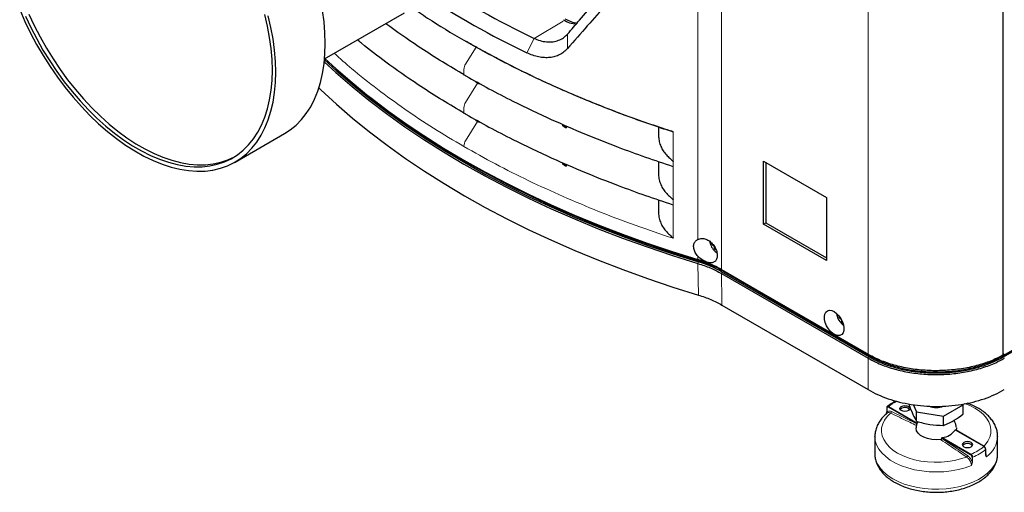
# Model space of a CAD drawing. Header units: millimetres. Extents: x 0 to 1118, y 0 to 864.
# Tile 101 of 117: x 816 to 898, y 577 to 617. Entities that reach past the tile are written whole.
import ezdxf

# ---------------------------------------------------------------- set-up
doc = ezdxf.new("R2010")
doc.units = ezdxf.units.MM

msp = doc.modelspace()

# ---------------------------------------------------------------- linework, layer by layer
at = {"color": 7, "linetype": 'Continuous', "lineweight": 18}
for p, q in [((872.5264, 644.4814), (872.5264, 598.3157)), ((874.4712, 643.656), (874.4712, 595.8067)), ((886.6692, 636.6143), (886.6692, 588.765)), ((858.9188, 614.9989), (861.3327, 616.441)), ((861.6907, 615.3554), (861.689, 614.1554)), ((858.9219, 614.9972), (858.311, 613.7982)), ((853.2165, 612.8723), (854.0868, 614.2796)), ((853.0761, 611.9861), (853.0761, 612.4272)), ((853.2165, 609.6878), (854.2075, 611.2903)), ((854.0802, 611.3637), (854.1014, 611.398)), ((853.0761, 608.8016), (853.0761, 609.2427)), ((853.2165, 606.5033), (854.2075, 608.1058)), ((854.0802, 608.1792), (854.1014, 608.2135)), ((870.4675, 604.8091), (870.4675, 607.254)), ((853.0761, 606.0253), (853.0761, 606.0582)), ((870.4675, 604.8091), (870.4675, 604.8091)), ((870.4675, 601.6246), (870.4675, 604.7739)), ((870.4675, 601.6246), (870.4675, 601.6246)), ((870.4675, 598.4401), (870.4675, 601.5894)), ((870.4675, 598.4401), (870.4675, 598.4401)), ((872.5264, 596.9082), (872.5264, 596.6321)), ((872.5728, 596.6016), (872.5264, 596.6321)), ((872.5728, 596.4383), (872.528, 596.31)), ((872.6423, 596.5803), (872.6416, 596.5141)), ((872.5616, 593.6916), (872.5284, 596.3099)), ((874.5419, 595.7659), (874.4712, 595.8067)), ((874.5419, 595.6026), (874.4736, 595.4843)), ((874.6473, 595.705), (874.6467, 595.6631)), ((886.6961, 588.7494), (886.6692, 588.765)), ((886.6692, 585.8451), (886.6692, 588.4439)), ((886.7399, 588.5608), (886.6716, 588.4426)), ((886.8454, 588.6664), (886.8447, 588.6213)), ((897.8053, 588.6395), (897.8056, 588.6213)), ((897.9104, 588.5608), (897.9787, 588.4426)), ((888.2221, 584.3246), (888.2221, 583.979)), ((890.7296, 583.0077), (888.3366, 584.3891)), ((888.3649, 584.4381), (890.7485, 583.0621)), ((888.5978, 584.0151), (890.7267, 582.9894)), ((895.1824, 580.4372), (892.7894, 581.8186)), ((892.7923, 581.7969), (894.9212, 580.3647)), ((892.827, 581.8622), (895.2107, 580.4861)), ((896.2855, 581.1066), (893.9018, 582.4827)), ((895.2969, 579.8949), (895.2969, 580.2404)), ((895.3489, 580.2382), (895.3489, 579.8926)), ((896.4321, 580.518), (896.4321, 580.8635))]:
    msp.add_line(p, q, dxfattribs=at)
at = {"color": 7, "linetype": 'Continuous', "lineweight": 25}
for p, q in [((897.8669, 636.5496), (897.8669, 588.7003)), ((897.9104, 588.5608), (979.9366, 635.9135)), ((841.5056, 613.299), (848.1302, 617.1232)), ((853.067, 614.8586), (853.1789, 614.7939)), ((852.949, 612.0596), (852.913, 612.0805)), ((852.913, 612.0805), (852.913, 612.0805)), ((853.2035, 611.9127), (853.2396, 611.8919)), ((854.0802, 611.3637), (854.1014, 611.3515)), ((854.1014, 611.3515), (854.1014, 611.4135)), ((854.2075, 611.2903), (854.1014, 611.3515)), ((854.3135, 611.229), (854.2075, 611.2903)), ((854.3135, 611.229), (854.3135, 611.2957)), ((854.3445, 611.2785), (854.3135, 611.229)), ((854.3347, 611.2167), (854.3135, 611.229)), ((852.949, 608.8751), (852.913, 608.896)), ((852.913, 608.896), (852.913, 608.896)), ((853.2035, 608.7282), (853.2396, 608.7074)), ((854.0802, 608.1792), (854.1014, 608.167)), ((854.1014, 608.167), (854.1014, 608.229)), ((854.2075, 608.1058), (854.1014, 608.167)), ((854.3135, 608.0445), (854.2075, 608.1058)), ((854.3135, 608.0445), (854.3135, 608.1112)), ((854.3445, 608.094), (854.3135, 608.0445)), ((854.3347, 608.0322), (854.3135, 608.0445)), ((834.0701, 604.7342), (838.1847, 607.1096)), ((861.2886, 607.7476), (861.3098, 607.7817)), ((861.3098, 607.7492), (861.2886, 607.7151)), ((861.2886, 607.7476), (861.3098, 607.7327)), ((861.3098, 607.7327), (861.3098, 607.8507)), ((861.5219, 607.5831), (861.3098, 607.7327)), ((861.5219, 607.5831), (861.5219, 607.759)), ((861.5431, 607.5681), (861.5219, 607.5831)), ((861.6103, 607.7208), (861.5231, 607.5823)), ((861.6322, 607.7114), (861.5431, 607.5681)), ((869.2428, 607.6307), (869.2428, 607.1221)), ((853.0669, 604.8921), (853.1376, 604.8513)), ((861.2886, 604.5631), (861.3098, 604.5972)), ((861.3098, 604.5482), (861.3098, 604.6662)), ((869.2428, 604.7797), (869.2428, 603.9362)), ((870.4675, 604.8091), (870.4675, 604.7739)), ((870.4675, 604.7739), (870.4675, 604.8067)), ((877.9718, 604.8092), (883.2043, 601.7885)), ((877.9718, 599.5833), (877.9718, 604.8092)), ((878.1556, 604.703), (878.1556, 599.6894)), ((861.3098, 604.5647), (861.2886, 604.5306)), ((861.2886, 604.5631), (861.3098, 604.5482)), ((861.5219, 604.3986), (861.3098, 604.5482)), ((861.5219, 604.3986), (861.5219, 604.5745)), ((861.5431, 604.3836), (861.5219, 604.3986)), ((861.6103, 604.5363), (861.5231, 604.3978)), ((861.6322, 604.5269), (861.5431, 604.3836)), ((869.2428, 601.5952), (869.2428, 600.7516)), ((870.4675, 601.6246), (870.4675, 601.5894)), ((870.4675, 601.5894), (870.4675, 601.6222)), ((883.2043, 601.7885), (883.2043, 596.5626)), ((877.9718, 599.5833), (878.1556, 599.6894)), ((878.1556, 599.6894), (883.2043, 596.7749)), ((883.2043, 596.5626), (877.9718, 599.5833)), ((870.4675, 598.4401), (870.4675, 598.4049)), ((870.4675, 598.4049), (870.4675, 598.4377)), ((873.6664, 597.9218), (873.7301, 597.9341)), ((873.9032, 597.5117), (873.9669, 597.5851)), ((872.528, 596.31), (872.5284, 596.3099)), ((874.4712, 595.8067), (886.6692, 588.765)), ((886.7399, 588.7241), (874.5419, 595.7659)), ((874.5419, 595.6026), (886.7399, 588.5608)), ((874.6467, 595.6631), (886.8447, 588.6213)), ((874.4732, 595.4845), (874.4736, 595.4843)), ((874.4736, 595.4843), (886.6692, 588.4439)), ((874.5071, 592.8661), (886.6692, 585.8451)), ((884.2262, 591.8735), (884.3021, 591.8881)), ((884.463, 591.4634), (884.5143, 591.5226)), ((897.8056, 588.6213), (900.1589, 589.9798)), ((886.6961, 588.7494), (886.9935, 588.5842)), ((886.7399, 588.7241), (886.6961, 588.7494)), ((897.7962, 588.6595), (897.5981, 588.5664)), ((897.7962, 588.6595), (897.8669, 588.7003)), ((897.8669, 588.7398), (897.9467, 588.7859)), ((897.876, 588.7514), (897.8669, 588.7565)), ((897.876, 588.8267), (897.982, 588.7654)), ((897.876, 588.7514), (897.876, 588.8267)), ((897.876, 588.7514), (897.9411, 588.7891)), ((888.2104, 584.3409), (888.2104, 583.9954)), ((890.0945, 584.503), (890.0945, 584.6459)), ((890.4087, 584.5953), (890.6922, 583.9845)), ((892.9229, 583.6395), (894.5559, 584.5822)), ((894.5559, 583.8129), (894.5559, 584.5822)), ((888.2221, 583.979), (888.195, 583.845)), ((888.1996, 583.8489), (888.2182, 584.0091)), ((890.6922, 583.9845), (892.9229, 583.6395)), ((890.6922, 583.2152), (890.6922, 583.9845)), ((892.9229, 582.8702), (892.9229, 583.6395)), ((887.2252, 581.947), (887.2252, 580.5179)), ((887.2255, 581.9133), (887.2252, 581.947)), ((896.3055, 581.1086), (893.9131, 582.4896)), ((897.4248, 581.9808), (897.4252, 581.947)), ((897.4252, 580.5179), (897.4252, 581.947)), ((896.4399, 580.5317), (896.4399, 580.8772))]:
    msp.add_line(p, q, dxfattribs=at)
at = {"color": 7, "linetype": 'Continuous', "lineweight": 25, "flags": 128}
for points in [[(816.1688, 617.3861), (816.5962, 616.4106), (817.0643, 615.4458), (817.5712, 614.4959), (818.1145, 613.5651), (818.692, 612.6573), (819.3011, 611.7767), (819.9392, 610.927), (820.6034, 610.1119), (821.2909, 609.335), (821.9986, 608.5998), (822.7235, 607.9093), (823.4623, 607.2668), (824.2119, 606.6748), (824.969, 606.1361), (825.7302, 605.6531), (826.4923, 605.2277), (827.2518, 604.8619), (828.0056, 604.5572), (828.7502, 604.3151), (829.4824, 604.1365), (830.1991, 604.0223), (830.8971, 603.9729), (831.5733, 603.9886), (832.2248, 604.0692), (832.8487, 604.2145), (833.4424, 604.4238), (834.0031, 604.6962), (834.5285, 605.0305), (835.0163, 605.4252), (835.4643, 605.8786), (835.8705, 606.3887), (836.2333, 606.9534), (836.5509, 607.57), (836.8221, 608.236), (837.0456, 608.9484), (837.2205, 609.7041), (837.3459, 610.4998), (837.4214, 611.332), (837.4466, 612.1971)], [(816.9344, 617.0174), (817.3801, 616.0616), (817.8652, 615.119), (818.3876, 614.1937), (818.9448, 613.29), (819.5345, 612.4119), (820.154, 611.5632), (820.8004, 610.7479), (821.471, 609.9694), (822.1628, 609.2313), (822.8726, 608.537), (823.5973, 607.8894), (824.3336, 607.2915), (825.0782, 606.746), (825.8279, 606.2552), (826.5793, 605.8215), (827.329, 605.4467), (828.0737, 605.1324), (828.81, 604.8802), (829.5346, 604.6911), (830.2444, 604.5659), (830.9362, 604.5053), (831.6068, 604.5095), (832.2533, 604.5785), (832.8727, 604.7119), (833.4624, 604.9092), (834.0103, 605.1645)], [(837.1638, 612.3604), (837.1387, 613.2421), (837.0634, 614.1488), (836.9385, 615.0765), (836.7643, 616.021), (836.5417, 616.9783)], [(837.4466, 612.1971), (837.4214, 613.0913), (837.3459, 614.0107), (837.2205, 614.9512), (837.0456, 615.9088), (836.8221, 616.8793)], [(841.5612, 614.5724), (841.536, 615.4666), (841.4605, 616.386), (841.3351, 617.3265)], [(816.6516, 616.8541), (817.0973, 615.8983), (817.5824, 614.9557), (818.1047, 614.0305), (818.662, 613.1268), (819.2516, 612.2486), (819.8711, 611.4), (820.5176, 610.5846), (821.1882, 609.8061), (821.8799, 609.0681), (822.5897, 608.3737), (823.3144, 607.7261), (824.0507, 607.1282), (824.7954, 606.5827), (825.5451, 606.092), (826.2965, 605.6582), (827.0461, 605.2834), (827.7908, 604.9691), (828.5271, 604.7169), (829.2518, 604.5278), (829.9616, 604.4026), (830.6533, 604.342), (831.3239, 604.3462), (831.9704, 604.4152), (832.5899, 604.5486), (833.1796, 604.7459), (833.7368, 605.0062), (834.2592, 605.3284), (834.7443, 605.7109), (835.19, 606.1522), (835.5943, 606.6501), (835.9554, 607.2025), (836.2716, 607.807), (836.5417, 608.4608), (836.7643, 609.161), (836.9385, 609.9044), (837.0634, 610.6878), (837.1387, 611.5077), (837.1638, 612.3604)], [(838.1847, 607.1096), (838.6431, 607.4058), (839.1309, 607.8005), (839.5789, 608.2539), (839.9851, 608.764), (840.3479, 609.3287), (840.6656, 609.9453), (840.9367, 610.6113), (841.1602, 611.3237), (841.3351, 612.0794), (841.4605, 612.8751), (841.536, 613.7073), (841.5612, 614.5724)], [(841.4807, 613.0481), (842.4407, 612.1683), (843.7858, 611.0047), (845.1913, 609.8653), (846.656, 608.7509), (848.1785, 607.6626), (849.7574, 606.6015), (851.3912, 605.5684), (853.0785, 604.5644), (854.8177, 603.5904), (856.6072, 602.6472), (858.4453, 601.7357), (860.3304, 600.8568), (862.2608, 600.0113), (864.2347, 599.1999), (866.2502, 598.4233), (868.3055, 597.6824), (870.3988, 596.9777), (872.528, 596.31)], [(841.4981, 613.2172), (842.5218, 612.2774), (843.8653, 611.1152), (845.2692, 609.9771), (846.7321, 608.8641), (848.2527, 607.7771), (849.8297, 606.7173), (851.4616, 605.6855), (853.1468, 604.6827), (854.8839, 603.7098), (856.6712, 602.7678), (858.5071, 601.8574), (860.39, 600.9796), (862.318, 600.135), (864.2895, 599.3246), (866.3026, 598.549), (868.3554, 597.809), (870.4461, 597.1052), (872.5728, 596.4383)], [(841.5358, 613.3164), (842.4378, 612.491), (843.783, 611.3274), (845.1886, 610.1879), (846.6533, 609.0735), (848.1759, 607.9852), (849.7548, 606.924), (851.3887, 605.8909), (853.0761, 604.8868), (854.8153, 603.9127), (856.6049, 602.9695), (858.4431, 602.058), (860.3283, 601.1791), (862.2588, 600.3335), (864.2327, 599.522), (866.2483, 598.7455), (868.3037, 598.0045), (870.3971, 597.2998), (872.5264, 596.6321)], [(841.0326, 610.8929), (841.2022, 610.7299), (842.485, 609.5437), (843.8295, 608.3806), (845.2344, 607.2415), (846.6985, 606.1274), (848.2204, 605.0396), (849.7986, 603.9788), (851.4318, 602.9461), (853.1185, 601.9424), (854.857, 600.9688), (856.6459, 600.0259), (858.4834, 599.1148), (860.3679, 598.2363), (862.2977, 597.3911), (864.2709, 596.58), (866.2857, 595.8039), (868.3404, 595.0633), (870.433, 594.359), (872.5616, 593.6916)], [(844.9135, 610.4049), (845.3886, 610.0278), (846.8488, 608.9169), (848.3666, 607.8319), (849.9407, 606.774), (851.5695, 605.7441), (853.2516, 604.7432), (854.9855, 603.7721), (856.7695, 602.8318), (858.602, 601.9232), (860.4814, 601.0469), (862.4058, 600.204), (864.3736, 599.3951), (866.383, 598.6209), (868.432, 597.8822), (870.5189, 597.1798), (872.6416, 596.5141)], [(883.8453, 592.314), (884.0475, 592.1678), (884.237, 591.9717), (884.4019, 591.7382), (884.5319, 591.4818), (884.6186, 591.2187), (884.6568, 590.9655), (884.644, 590.7379), (884.5811, 590.5504), (884.4718, 590.4148), (884.3232, 590.3394), (884.1446, 590.3291), (883.9472, 590.3846), (883.7434, 590.5022), (883.5459, 590.6747), (883.3673, 590.8913), (883.2187, 591.1382), (883.1095, 591.4), (883.0465, 591.6602), (883.0337, 591.9025), (883.0719, 592.1116), (883.1587, 592.2745), (883.2886, 592.3809), (883.4535, 592.424), (883.643, 592.4013), (883.8453, 592.314)], [(890.0337, 584.447), (890.1271, 584.3663), (890.1599, 584.2711), (890.1271, 584.1759), (890.0337, 584.0952), (889.8939, 584.0413), (889.729, 584.0224), (889.5641, 584.0413), (889.4244, 584.0952), (889.331, 584.1759), (889.2982, 584.2711), (889.331, 584.3663), (889.4244, 584.447), (889.5641, 584.5009), (889.729, 584.5198), (889.8939, 584.5009), (890.0337, 584.447)], [(890.0337, 584.2837), (890.1271, 584.203), (890.136, 584.1894)], [(892.6926, 581.6976), (892.321, 581.6741), (891.9497, 581.6987), (891.5971, 581.7702), (891.2807, 581.8852), (891.0164, 582.0377), (890.8173, 582.2204), (890.6934, 582.4239), (890.6507, 582.6383), (890.6519, 582.6762)], [(893.9982, 582.6804), (893.9996, 582.6431), (893.9692, 582.4573)], [(895.226, 581.4495), (895.0862, 581.5034), (894.9213, 581.5224), (894.7564, 581.5034), (894.6167, 581.4495), (894.5233, 581.3688), (894.4905, 581.2736), (894.5233, 581.1785), (894.6167, 581.0978), (894.7564, 581.0439), (894.9213, 581.0249), (895.0862, 581.0439), (895.226, 581.0978), (895.3194, 581.1785), (895.3522, 581.2736), (895.3194, 581.3688), (895.226, 581.4495)], [(895.3283, 581.192), (895.3194, 581.2055), (895.226, 581.2862)]]:
    msp.add_lwpolyline(points, dxfattribs=at)
at = {"color": 7, "linetype": 'Continuous', "lineweight": 18, "flags": 128}
for points in [[(873.497, 598.1561), (873.5457, 597.9464), (873.5685, 597.8812)], [(874.4732, 595.4845), (874.5026, 593.2157), (874.5071, 592.8661)], [(896.2735, 581.1271), (896.4002, 581.2636), (896.621, 581.5654), (896.775, 581.8807), (896.8599, 582.2047), (896.8744, 582.5322), (896.8181, 582.8582), (896.692, 583.1776), (896.498, 583.4855), (896.2392, 583.777), (895.9196, 584.0477), (895.5441, 584.2934), (895.1186, 584.5101), (894.6792, 584.6845)], [(888.5343, 583.8902), (888.2502, 583.6066), (888.0294, 583.3048), (887.8753, 582.9895), (887.7904, 582.6655), (887.776, 582.338), (887.8322, 582.012), (887.9583, 581.6926), (888.1523, 581.3847), (888.4111, 581.0932), (888.7307, 580.8225), (889.1062, 580.5768), (889.5317, 580.3601), (890.0006, 580.1756), (890.5057, 580.0262), (891.039, 579.9142), (891.5923, 579.8414), (892.157, 579.8089), (892.7243, 579.8172), (893.2855, 579.8663), (893.8316, 579.9552), (894.3544, 580.0827), (894.8457, 580.2467)], [(895.2528, 579.5363), (894.7253, 579.3493), (894.1623, 579.2005), (893.5723, 579.0923), (892.964, 579.0261), (892.3462, 579.0029), (891.7281, 579.0231), (891.1188, 579.0864), (890.5273, 579.1919), (889.9622, 579.3379), (889.432, 579.5225), (888.9444, 579.7427), (888.5067, 579.9954), (888.1252, 580.2769), (887.8056, 580.583), (887.5526, 580.9091), (887.3699, 581.2506), (887.2602, 581.6024), (887.2255, 581.9133)], [(887.2252, 580.5179), (887.2392, 580.3), (887.3195, 579.9543), (887.4701, 579.6164), (887.6889, 579.2913), (887.9728, 578.9833), (888.3177, 578.6969), (888.7189, 578.4361)], [(888.7189, 578.4361), (889.1708, 578.2045), (889.6669, 578.0053), (890.2003, 577.8415), (890.7636, 577.7152), (891.3487, 577.6282), (891.9476, 577.5818), (892.5518, 577.5767), (893.1528, 577.6128), (893.7422, 577.6897), (894.3117, 577.8063), (894.8533, 577.961), (895.3594, 578.1515), (895.823, 578.3753), (896.2374, 578.6292), (896.5969, 578.9095), (896.8964, 579.2125), (897.1318, 579.5338), (897.2997, 579.8689), (897.3978, 580.2131), (897.4252, 580.5179)]]:
    msp.add_lwpolyline(points, dxfattribs=at)
at = {"color": 7, "linetype": 'Continuous', "lineweight": 25}
for centre, radius, start, end in [((891.3433, 682.6721), 76.3855, 236.950748, 244.377335), ((862.6611, 618.6979), 2.5257, 238.265884, 264.917719), ((862.818, 618.8153), 2.5643, 238.392119, 263.145294), ((898.2822, 684.1874), 91.2811, 240.358818, 253.641247), ((871.2882, 604.8058), 0.8207, 179.767861, 179.933284), ((871.2882, 601.6213), 0.8207, 179.767861, 179.933284), ((871.2882, 598.4367), 0.8207, 179.767861, 179.933284), ((874.8947, 598.3581), 1.4094, 199.778203, 237.229414), ((874.7439, 598.0049), 1.0807, 180.481878, 184.409732), ((874.4525, 598.6858), 1.0962, 224.181412, 234.277822), ((874.1433, 597.9237), 0.3546, 201.142276, 218.857724), ((874.958, 597.8106), 1.0964, 185.724839, 195.820552), ((874.5275, 598.4249), 1.1061, 235.642419, 244.362958), ((869.9063, 587.7545), 9.2561, 60.450639, 73.556443), ((869.9199, 587.613), 9.3718, 60.450639, 73.556443), ((869.9199, 587.4497), 9.3718, 60.450626, 73.556453), ((869.9402, 587.361), 9.5434, 60.450626, 73.556453), ((885.4821, 592.3253), 1.4406, 199.990211, 233.792808), ((885.3151, 591.9571), 1.092, 178.378227, 184.391283), ((885.0123, 592.6374), 1.0962, 224.181412, 234.277822), ((884.703, 591.8754), 0.3546, 201.142276, 218.857724), ((885.5178, 591.7623), 1.0964, 185.724839, 195.820552), ((885.0799, 592.3648), 1.0923, 235.611807, 241.743699), ((889.733, 583.8199), 0.5527, 57.042752, 138.041721), ((892.325, 585.933), 1.5855, 247.804152, 292.393485), ((888.2298, 583.997), 0.0195, 184.680855, 246.639286), ((892.6716, 583.3725), 1.5183, 275.874136, 324.120488), ((894.9253, 580.8225), 0.5527, 57.042752, 138.041721), ((896.4223, 580.8782), 0.0176, 303.817369, 356.912555)]:
    msp.add_arc(centre, radius, start, end, dxfattribs=at)
at = {"color": 7, "linetype": 'Continuous', "lineweight": 18}
for centre, radius, start, end in [((853.9548, 612.3948), 0.8793, 147.106623, 177.886467), ((853.9548, 609.2103), 0.8793, 147.106623, 177.886467), ((853.9548, 606.0257), 0.8793, 147.106623, 177.886467), ((885.2785, 592.2775), 1.2332, 185.222076, 201.133214), ((888.2299, 584.3426), 0.0196, 185.815782, 246.529521), ((888.398, 584.3863), 0.0615, 122.605478, 177.394522), ((891.0135, 581.0524), 4.2986, 117.035141, 128.036331), ((888.4541, 584.0095), 0.1438, 303.915008, 2.239475), ((895.2242, 582.0527), 2.2035, 305.415857, 357.251076), ((893.4663, 584.749), 4.606, 292.254831, 307.739792), ((896.2971, 581.0909), 0.0196, 63.576473, 126.425315), ((894.7558, 580.3874), 0.1669, 302.555143, 352.183681), ((895.2438, 580.4344), 0.0615, 122.605478, 177.394522), ((895.3253, 580.296), 0.0625, 242.890582, 292.116282), ((893.5137, 584.668), 4.7949, 292.502502, 307.492121), ((896.4223, 580.5326), 0.0176, 303.817369, 356.912555), ((895.3253, 579.9505), 0.0625, 242.890582, 292.116282)]:
    msp.add_arc(centre, radius, start, end, dxfattribs=at)
at = {"color": 7, "linetype": 'Continuous', "lineweight": 25}
for centre, major_axis, ratio, start_param, end_param in [((908.6856, 650.5464), (77.6881, 1.2059), 0.5872733, 3.858021, 4.0080561), ((892.3252, 598.0202), (5.7062, 9.5468), 0.5873233, 3.1505103, 3.1509391), ((892.3252, 598.0202), (-5.7062, 9.5468), 0.5873233, 3.1322462, 3.1326751)]:
    msp.add_ellipse(centre, major_axis=major_axis, ratio=ratio, start_param=start_param, end_param=end_param, dxfattribs=at)
for points, knots in [([(861.6907, 615.3554), (862.0194, 615.7388), (862.7913, 616.6391), (864.0297, 618.0696), (865.2829, 619.5064), (866.0922, 620.4256), (866.4345, 620.8145)], [0, 0, 0, 0, 0.213438, 0.5012354, 0.7890193, 1, 1, 1, 1]), ([(866.4923, 619.57), (865.9719, 618.9905), (864.9048, 617.8025), (863.3021, 615.9967), (862.235, 614.7787), (861.689, 614.1554)], [0, 0, 0, 0, 0.3173546, 0.6506875, 1, 1, 1, 1]), ([(848.7382, 617.5939), (849.177, 617.2903), (850.5513, 616.3395), (853.0541, 614.84), (856.2268, 613.0983), (859.569, 611.4649), (863.0607, 609.9413), (866.6841, 608.5226), (869.2064, 607.6769), (870.4675, 607.254)], [0, 0, 0, 0, 0.0725243, 0.2271035, 0.3816828, 0.536262, 0.6908413, 0.8454207, 1, 1, 1, 1]), ([(852.913, 612.0805), (852.2923, 612.4482), (851.0499, 613.1843), (848.9201, 614.5496), (847.4811, 615.5794), (846.6012, 616.2091)], [0, 0, 0, 0, 0.2795103, 0.5594901, 1, 1, 1, 1]), ([(858.9203, 614.998), (858.9918, 614.9669), (859.2439, 614.8576), (859.6767, 614.7358), (860.1281, 614.6914), (860.5583, 614.7208), (860.9599, 614.8238), (861.3719, 615.0353), (861.5862, 615.2505), (861.6907, 615.3554)], [0, 0, 0, 0, 0.06684797, 0.23536329, 0.40388335, 0.50125707, 0.67023664, 0.83921038, 1, 1, 1, 1]), ([(846.6012, 613.0246), (845.908, 613.5397), (845.0928, 614.1456), (844.3463, 614.7795), (844.2346, 614.8743)], [0, 0, 0, 0, 0.8503619, 1, 1, 1, 1]), ([(869.6996, 607.473), (869.031, 607.7008), (867.0479, 608.3763), (864.8088, 609.2318), (862.9438, 609.9962), (861.7138, 610.516), (860.5034, 611.0507), (859.3136, 611.6), (858.4317, 612.0192), (857.2701, 612.5878), (856.1296, 613.1702), (855.0128, 613.767), (854.1541, 614.2359), (853.5887, 614.5635), (853.2916, 614.7356)], [0, 0, 0, 0, 0.1121709, 0.3327153, 0.3878293, 0.4429434, 0.5531803, 0.6082943, 0.6634084, 0.7185224, 0.8287594, 0.8838735, 0.9389876, 1, 1, 1, 1]), ([(861.689, 614.1554), (861.5924, 614.056), (861.3982, 613.8562), (861.0433, 613.6385), (860.6511, 613.4829), (860.2232, 613.3999), (859.7679, 613.3881), (859.2913, 613.4512), (858.8027, 613.5799), (858.4745, 613.7256), (858.311, 613.7982)], [0, 0, 0, 0, 0.1239294, 0.2489994, 0.3739188, 0.4987267, 0.6236537, 0.7491587, 0.8749973, 1, 1, 1, 1]), ([(852.913, 608.896), (852.2923, 609.2637), (851.0499, 609.9998), (848.9201, 611.3651), (847.4811, 612.3949), (846.6012, 613.0246)], [0, 0, 0, 0, 0.2795103, 0.5594901, 1, 1, 1, 1]), ([(853.0761, 611.9861), (853.0523, 611.9998), (853.0099, 612.0243), (852.9676, 612.0488), (852.949, 612.0596)], [0, 0, 0, 0, 0.5599811, 1, 1, 1, 1]), ([(853.0761, 611.9861), (853.0999, 611.9724), (853.1423, 611.9479), (853.1848, 611.9234), (853.2035, 611.9127)], [0, 0, 0, 0, 0.5599811, 1, 1, 1, 1]), ([(853.2396, 611.8919), (853.8767, 611.5336), (855.152, 610.8162), (857.518, 609.5862), (859.3034, 608.7545), (860.395, 608.2461)], [0, 0, 0, 0, 0.2795103, 0.5594901, 1, 1, 1, 1]), ([(853.0761, 608.8016), (853.0523, 608.8153), (853.0099, 608.8398), (852.9676, 608.8643), (852.949, 608.8751)], [0, 0, 0, 0, 0.5599811, 1, 1, 1, 1]), ([(853.0761, 608.8016), (853.0999, 608.7878), (853.1423, 608.7634), (853.1848, 608.7389), (853.2035, 608.7282)], [0, 0, 0, 0, 0.5599811, 1, 1, 1, 1]), ([(853.2396, 608.7074), (853.8767, 608.349), (855.152, 607.6317), (857.518, 606.4016), (859.3034, 605.57), (860.395, 605.0616)], [0, 0, 0, 0, 0.2795103, 0.5594901, 1, 1, 1, 1]), ([(860.395, 608.2461), (861.2941, 607.8501), (863.0918, 607.0584), (865.6954, 606.0357), (868.1469, 605.1378), (869.6828, 604.6267), (870.4501, 604.3713)], [0, 0, 0, 0, 0.28037626, 0.5605876, 0.78048246, 1, 1, 1, 1]), ([(869.2602, 607.1222), (869.2567, 606.9959), (869.2491, 606.7237), (869.3337, 606.3229), (869.4728, 605.9222), (869.6932, 605.5709), (869.9635, 605.2621), (870.2087, 605.0236), (870.3717, 604.8826), (870.4394, 604.83), (870.4602, 604.8125), (870.4661, 604.8097), (870.4675, 604.8091)], [0, 0, 0, 0, 0.1362952, 0.2939117, 0.451351, 0.6094053, 0.7675983, 0.9080365, 0.9721402, 0.9928952, 0.9983602, 1, 1, 1, 1]), ([(870.4675, 607.2538), (870.3049, 607.3046), (870.0804, 607.3749), (869.852, 607.4362), (869.7551, 607.4602), (869.7069, 607.4713), (869.6996, 607.473)], [0, 0, 0, 0, 0.5442946, 0.7518361, 0.9620628, 1, 1, 1, 1]), ([(860.395, 605.0616), (861.2941, 604.6656), (863.0918, 603.8739), (865.6954, 602.8512), (868.1469, 601.9532), (869.6828, 601.4421), (870.4501, 601.1868)], [0, 0, 0, 0, 0.2803763, 0.5605876, 0.7804825, 1, 1, 1, 1]), ([(869.2577, 603.9358), (869.2532, 603.8601), (869.2396, 603.632), (869.304, 603.2635), (869.4277, 602.8364), (869.6409, 602.4586), (869.9155, 602.1273), (870.1762, 601.8686), (870.3557, 601.711), (870.4339, 601.6501), (870.4586, 601.629), (870.4658, 601.6254), (870.4675, 601.6246)], [0, 0, 0, 0, 0.081694, 0.2461528, 0.4104248, 0.5756886, 0.7411915, 0.8934994, 0.9665953, 0.9913833, 0.9979497, 1, 1, 1, 1]), ([(869.2577, 600.7513), (869.2532, 600.6756), (869.2396, 600.4475), (869.304, 600.0789), (869.4277, 599.6519), (869.6409, 599.2741), (869.9155, 598.9428), (870.1762, 598.6841), (870.3557, 598.5265), (870.4339, 598.4656), (870.4586, 598.4444), (870.4658, 598.4409), (870.4675, 598.4401)], [0, 0, 0, 0, 0.081694, 0.2461528, 0.4104248, 0.5756886, 0.7411915, 0.8934994, 0.9665953, 0.9913833, 0.9979497, 1, 1, 1, 1]), ([(872.5264, 596.9082), (872.4454, 597.009), (872.283, 597.2113), (872.1646, 597.5523), (872.1598, 597.868), (872.2686, 598.1281), (872.4161, 598.2605), (872.5129, 598.3089), (872.5264, 598.3157)], [0, 0, 0, 0, 0.1983677, 0.397785, 0.5894519, 0.7780778, 0.9689604, 1, 1, 1, 1]), ([(872.5264, 598.3157), (872.6262, 598.3483), (872.8257, 598.4136), (873.1769, 598.3512), (873.5108, 598.1728), (873.7944, 597.894), (874.0006, 597.5577), (874.1173, 597.2043), (874.1376, 596.8742), (874.0602, 596.6048), (873.8903, 596.4248), (873.6417, 596.3504), (873.3364, 596.3845), (873.0036, 596.521), (872.7237, 596.71), (872.5781, 596.8563), (872.5264, 596.9082)], [0, 0, 0, 0, 0.07679583, 0.15359943, 0.22979776, 0.30384536, 0.37643272, 0.44868594, 0.52106265, 0.59352783, 0.66596105, 0.73825529, 0.81057164, 0.88372544, 0.95877322, 1, 1, 1, 1]), ([(873.5017, 598.1556), (873.504, 598.129), (873.5115, 598.0407), (873.5463, 597.9473), (873.5706, 597.8821)], [0, 0, 0, 0, 0.3017814, 1, 1, 1, 1]), ([(872.5284, 596.3099), (872.8757, 596.1951), (873.5784, 595.9628), (874.1727, 595.6452), (874.4732, 595.4845)], [0, 0, 0, 0, 0.4942435, 1, 1, 1, 1]), ([(884.0575, 592.1418), (884.0604, 592.1037), (884.0681, 592.0041), (884.1066, 591.8989), (884.1304, 591.8338)], [0, 0, 0, 0, 0.3817851, 1, 1, 1, 1]), ([(897.8669, 588.7003), (897.6599, 588.5927), (897.1239, 588.3141), (896.138, 587.948), (894.9111, 587.6376), (893.6028, 587.4513), (892.2531, 587.3897), (890.9056, 587.4655), (889.5968, 587.6655), (888.3695, 587.9938), (887.3919, 588.373), (886.8669, 588.6577), (886.6692, 588.765)], [0, 0, 0, 0, 0.0674541, 0.1746705, 0.2818671, 0.3906023, 0.4993376, 0.6080789, 0.7168203, 0.8255625, 0.9343049, 1, 1, 1, 1]), ([(886.6716, 588.4426), (886.8791, 588.3301), (887.4147, 588.0398), (888.4071, 587.6611), (889.6379, 587.3363), (890.9491, 587.1389), (892.2913, 587.0714), (893.628, 587.1308), (894.9291, 587.3202), (896.1598, 587.6345), (897.1867, 588.0161), (897.7472, 588.3179), (897.9787, 588.4426)], [0, 0, 0, 0, 0.0679964, 0.1754554, 0.2829136, 0.3903728, 0.4978317, 0.6037301, 0.7096279, 0.8170073, 0.9243873, 1, 1, 1, 1]), ([(886.7399, 588.5608), (887.0025, 588.421), (887.5401, 588.1347), (888.4845, 587.7839), (889.5382, 587.4998), (890.6864, 587.3079), (891.8893, 587.2137), (893.1794, 587.2311), (894.5066, 587.378), (895.8013, 587.6666), (896.9546, 588.0593), (897.5973, 588.3965), (897.9104, 588.5608)], [0, 0, 0, 0, 0.0863691, 0.1767513, 0.2705399, 0.3670086, 0.4649392, 0.5632713, 0.6781512, 0.7901821, 0.8977925, 1, 1, 1, 1]), ([(886.8447, 588.6213), (887.1024, 588.4841), (887.6299, 588.2033), (888.5565, 587.859), (889.5905, 587.5802), (890.7172, 587.392), (891.8975, 587.2994), (893.1634, 587.3166), (894.4656, 587.4607), (895.7361, 587.7439), (896.8677, 588.1292), (897.4984, 588.4602), (897.8056, 588.6213)], [0, 0, 0, 0, 0.08636467, 0.1767506, 0.27052403, 0.36701804, 0.46494383, 0.56325236, 0.6781665, 0.79017295, 0.89779496, 1, 1, 1, 1]), ([(886.6692, 585.8451), (886.9253, 585.7038), (887.4376, 585.4213), (888.3156, 585.0778), (889.2552, 584.8008), (890.2492, 584.6004), (891.2782, 584.4785), (892.3252, 584.4377), (893.3722, 584.4785), (894.4012, 584.6004), (895.3951, 584.8008), (896.3347, 585.0778), (897.2127, 585.4213), (897.725, 585.7038), (897.9812, 585.8451)], [0, 0, 0, 0, 0.0833339, 0.1666677, 0.2500013, 0.3333348, 0.4166682, 0.5000016, 0.5833348, 0.6666679, 0.750001, 0.8333341, 0.9166671, 1, 1, 1, 1]), ([(888.2535, 584.4397), (888.251, 584.4384), (888.2353, 584.4302), (888.219, 584.3975), (888.2093, 584.3642), (888.2108, 584.3433), (888.211, 584.3407)], [0, 0, 0, 0, 0.0764376, 0.4938861, 0.9366574, 1, 1, 1, 1]), ([(888.9809, 584.8967), (888.8876, 584.849), (888.6501, 584.7275), (888.4108, 584.5639), (888.2649, 584.4504), (888.235, 584.4271)], [0, 0, 0, 0, 0.3397248, 0.8644062, 1, 1, 1, 1]), ([(890.0945, 584.503), (890.1923, 584.2467), (890.3915, 583.7251), (890.5908, 583.3872), (890.6922, 583.2152)], [0, 0, 0, 0, 0.4912125, 1, 1, 1, 1]), ([(897.4177, 581.9885), (897.4161, 582.0701), (897.4122, 582.2731), (897.3338, 582.5923), (897.1949, 582.9392), (896.9952, 583.2717), (896.7387, 583.5878), (896.4257, 583.8841), (896.0598, 584.1573), (895.6439, 584.4012), (895.2547, 584.5892), (894.993, 584.6811), (894.8969, 584.7148)], [0, 0, 0, 0, 0.0690071, 0.1714615, 0.274448, 0.3791842, 0.4863875, 0.5961191, 0.7078554, 0.8207981, 0.934224, 1, 1, 1, 1]), ([(888.2434, 583.8861), (888.2029, 583.8524), (888.0453, 583.7212), (887.8087, 583.4714), (887.5604, 583.1302), (887.3771, 582.7702), (887.266, 582.4006), (887.2187, 582.1097), (887.2299, 581.9458), (887.2326, 581.9056)], [0, 0, 0, 0, 0.0632084, 0.2460346, 0.4272547, 0.6046358, 0.7772404, 0.9454231, 1, 1, 1, 1]), ([(892.9229, 582.8702), (892.9911, 582.896), (893.288, 583.0085), (893.8295, 583.2775), (894.3066, 583.6169), (894.5486, 583.8071), (894.5559, 583.8129)], [0, 0, 0, 0, 0.12656469, 0.55050789, 0.98650494, 1, 1, 1, 1]), ([(890.7992, 583.1897), (890.7765, 583.1469), (890.7113, 583.0241), (890.6625, 582.8474), (890.6607, 582.7167), (890.6601, 582.6769)], [0, 0, 0, 0, 0.2711362, 0.7782425, 1, 1, 1, 1]), ([(890.6922, 583.2152), (891.0573, 583.1133), (891.8007, 582.9058), (892.5445, 582.8822), (892.9229, 582.8702)], [0, 0, 0, 0, 0.4912125, 1, 1, 1, 1]), ([(893.9972, 582.6866), (893.9846, 582.7786), (893.9597, 582.9603), (893.883, 583.1631), (893.8152, 583.262), (893.7984, 583.2864)], [0, 0, 0, 0, 0.4353943, 0.8604523, 1, 1, 1, 1]), ([(892.6926, 581.6976), (892.7061, 581.7004), (892.731, 581.7056), (892.7631, 581.7257), (892.7844, 581.7509), (892.7933, 581.7763), (892.7926, 581.791), (892.7923, 581.7969)], [0, 0, 0, 0, 0.257348, 0.4730129, 0.6899177, 0.8763523, 1, 1, 1, 1]), ([(892.7894, 581.8186), (892.7892, 581.8222), (892.7889, 581.8294), (892.7933, 581.8403), (892.8009, 581.8498), (892.8115, 581.8574), (892.8207, 581.8609), (892.8261, 581.862), (892.827, 581.8622)], [0, 0, 0, 0, 0.1832683, 0.3666746, 0.5486573, 0.741312, 0.9551222, 1, 1, 1, 1]), ([(892.7923, 581.7969), (892.7914, 581.8034), (892.7905, 581.8107), (892.7895, 581.8179), (892.7894, 581.8186)], [0, 0, 0, 0, 0.9045957, 1, 1, 1, 1]), ([(893.9018, 582.4827), (893.9035, 582.4851), (893.9068, 582.4898), (893.9109, 582.4916), (893.9127, 582.4896), (893.913, 582.4894)], [0, 0, 0, 0, 0.4643598, 0.9306125, 1, 1, 1, 1]), ([(896.4062, 580.9973), (896.4049, 581.0006), (896.3942, 581.027), (896.359, 581.0702), (896.3229, 581.0954), (896.3053, 581.1078)], [0, 0, 0, 0, 0.0690013, 0.5454033, 1, 1, 1, 1]), ([(896.4391, 580.8787), (896.4379, 580.8986), (896.4354, 580.938), (896.4159, 580.9777), (896.4062, 580.9973)], [0, 0, 0, 0, 0.5052698, 1, 1, 1, 1]), ([(887.2294, 580.5373), (887.2279, 580.5186), (887.2166, 580.3787), (887.2568, 580.1171), (887.352, 579.7619), (887.5127, 579.4193), (887.7297, 579.0917), (888.0044, 578.7814), (888.3348, 578.4922), (888.6248, 578.2901), (888.8028, 578.1852), (888.8432, 578.1614)], [0, 0, 0, 0, 0.0199693, 0.1494218, 0.2785508, 0.4088826, 0.5417859, 0.6779144, 0.8170865, 0.9584817, 1, 1, 1, 1]), ([(888.8432, 578.1614), (888.9197, 578.1189), (889.1389, 577.997), (889.5317, 577.821), (890.028, 577.6458), (890.552, 577.5068), (891.0967, 577.4048), (891.6557, 577.3405), (892.2224, 577.3144), (892.7902, 577.3266), (893.3525, 577.3771), (893.9029, 577.4655), (894.435, 577.5912), (894.9427, 577.7534), (895.42, 577.9511), (895.8611, 578.1833), (896.2599, 578.4487), (896.6101, 578.7452), (896.9046, 579.0695), (897.1381, 579.4165), (897.3039, 579.7793), (897.4057, 580.1439), (897.4178, 580.3875), (897.4235, 580.5046)], [0, 0, 0, 0, 0.0264114, 0.0757317, 0.124958, 0.1740725, 0.2230706, 0.2719762, 0.3208264, 0.3696645, 0.4185315, 0.467464, 0.51651, 0.5657153, 0.6151184, 0.6647381, 0.7145484, 0.7643991, 0.8139693, 0.8628315, 0.9105698, 0.9570039, 1, 1, 1, 1]), ([(896.5011, 580.2569), (896.501, 580.2573), (896.4824, 580.2951), (896.4466, 580.3673), (896.4368, 580.4699), (896.4321, 580.518)], [0, 0, 0, 0, 0.0051898, 0.533683, 1, 1, 1, 1]), ([(896.434, 580.5199), (896.4416, 580.48), (896.4602, 580.3815), (896.488, 580.3029), (896.501, 580.2574), (896.5011, 580.2569)], [0, 0, 0, 0, 0.4019151, 0.9939535, 1, 1, 1, 1])]:
    msp.add_open_spline(points, degree=3, knots=knots, dxfattribs=at)
at = {"color": 7, "linetype": 'Continuous', "lineweight": 18}
for points, knots in [([(845.8892, 610.7819), (845.166, 611.3432), (843.9152, 612.3139), (842.7823, 613.3311), (842.3044, 613.7601)], [0, 0, 0, 0, 0.5782082, 1, 1, 1, 1]), ([(853.0761, 606.0253), (852.2288, 606.5279), (850.5334, 607.5337), (848.1344, 609.1213), (846.6379, 610.2282), (845.8892, 610.7819)], [0, 0, 0, 0, 0.332986, 0.6663194, 1, 1, 1, 1]), ([(861.3202, 601.8738), (860.3601, 602.3065), (858.4409, 603.1715), (855.6892, 604.5573), (853.9468, 605.5361), (853.0761, 606.0253)], [0, 0, 0, 0, 0.3336806, 0.667014, 1, 1, 1, 1]), ([(870.4675, 604.7739), (870.4675, 604.7739), (870.4674, 604.7739), (870.4673, 604.7739), (870.4671, 604.7738), (870.4668, 604.7736), (870.4665, 604.773), (870.4657, 604.7707), (870.4636, 604.7588), (870.4619, 604.7349), (870.4585, 604.6765), (870.4543, 604.5548), (870.4518, 604.4447), (870.4501, 604.3713)], [0, 0, 0, 0, 0.00008239, 0.00043684, 0.00078772, 0.00165294, 0.00337674, 0.00681832, 0.02057916, 0.0965542, 0.1864076, 0.45765109, 1, 1, 1, 1]), ([(870.4675, 598.4049), (869.412, 598.7593), (867.3045, 599.467), (864.2515, 600.6252), (862.2963, 601.458), (861.3202, 601.8738)], [0, 0, 0, 0, 0.3343883, 0.6677217, 1, 1, 1, 1]), ([(870.4675, 601.5894), (870.4675, 601.5894), (870.4674, 601.5894), (870.4673, 601.5894), (870.4671, 601.5893), (870.4668, 601.5891), (870.4665, 601.5884), (870.4657, 601.5862), (870.4636, 601.5743), (870.4619, 601.5504), (870.4585, 601.492), (870.4543, 601.3703), (870.4518, 601.2602), (870.4501, 601.1868)], [0, 0, 0, 0, 0.00008238, 0.00043683, 0.00078771, 0.00165293, 0.00337673, 0.00681831, 0.02057916, 0.0965542, 0.1864076, 0.45765109, 1, 1, 1, 1]), ([(888.3366, 584.3891), (888.3277, 584.3936), (888.3061, 584.4044), (888.2738, 584.4068), (888.2452, 584.3938), (888.2258, 584.3661), (888.2234, 584.3384), (888.2221, 584.3246)], [0, 0, 0, 0, 0.1493171, 0.3642344, 0.5768457, 0.7884046, 1, 1, 1, 1]), ([(888.2531, 584.4402), (888.2634, 584.4464), (888.2852, 584.4596), (888.3258, 584.4562), (888.3535, 584.4434), (888.3649, 584.4381)], [0, 0, 0, 0, 0.34592091, 0.73196903, 1, 1, 1, 1]), ([(888.2221, 583.979), (888.2437, 583.9987), (888.3003, 584.0503), (888.4284, 584.0764), (888.5413, 584.0355), (888.5978, 584.0151)], [0, 0, 0, 0, 0.23594532, 0.61806212, 1, 1, 1, 1]), ([(888.5343, 583.8902), (888.4875, 583.9081), (888.3941, 583.944), (888.2933, 583.9329), (888.2568, 583.892), (888.2475, 583.8816)], [0, 0, 0, 0, 0.4268807, 0.853046, 1, 1, 1, 1]), ([(890.6915, 582.8528), (890.6444, 582.8758), (890.4089, 582.9908), (889.6894, 583.3379), (889.0179, 583.659), (888.5343, 583.8902)], [0, 0, 0, 0, 0.0653976, 0.3269889, 1, 1, 1, 1]), ([(894.8457, 580.2467), (894.7987, 580.2785), (894.564, 580.4373), (893.846, 580.9232), (893.1755, 581.3734), (892.6926, 581.6976)], [0, 0, 0, 0, 0.0653977, 0.3269883, 1, 1, 1, 1]), ([(896.4321, 580.8635), (896.4315, 580.8753), (896.4298, 580.906), (896.4129, 580.961), (896.3797, 581.0212), (896.3354, 581.074), (896.3021, 581.0957), (896.2855, 581.1066)], [0, 0, 0, 0, 0.1334726, 0.3480305, 0.5647797, 0.7825195, 1, 1, 1, 1]), ([(895.2528, 579.5363), (895.2521, 579.5567), (895.2496, 579.6321), (895.2148, 579.7768), (895.128, 579.9579), (895.0017, 580.1288), (894.8993, 580.2061), (894.8457, 580.2467)], [0, 0, 0, 0, 0.0819176, 0.3035241, 0.5260786, 0.7514948, 1, 1, 1, 1]), ([(894.9212, 580.3647), (894.9815, 580.3164), (895.0966, 580.2244), (895.2228, 580.0488), (895.2767, 579.9367), (895.2969, 579.8949)], [0, 0, 0, 0, 0.4079389, 0.7787911, 1, 1, 1, 1]), ([(895.2969, 580.2404), (895.2964, 580.2498), (895.295, 580.2744), (895.2818, 580.3187), (895.2559, 580.3674), (895.2213, 580.4103), (895.1954, 580.4282), (895.1824, 580.4372)], [0, 0, 0, 0, 0.1331975, 0.3474226, 0.5641, 0.7820726, 1, 1, 1, 1]), ([(895.2107, 580.4861), (895.2263, 580.4747), (895.2577, 580.4518), (895.2994, 580.3975), (895.3306, 580.3363), (895.3467, 580.2807), (895.3482, 580.2499), (895.3489, 580.2382)], [0, 0, 0, 0, 0.2174805, 0.4352203, 0.6519695, 0.8665274, 1, 1, 1, 1]), ([(896.4399, 580.539), (896.4461, 580.526), (896.4808, 580.4524), (896.4975, 580.353), (896.5004, 580.2771), (896.5011, 580.2569)], [0, 0, 0, 0, 0.1359774, 0.7712503, 1, 1, 1, 1]), ([(895.2528, 579.5363), (895.253, 579.5369), (895.2715, 579.6006), (895.301, 579.722), (895.2981, 579.8406), (895.2969, 579.8949)], [0, 0, 0, 0, 0.0055102, 0.5450402, 1, 1, 1, 1]), ([(895.3489, 579.8926), (895.3426, 579.8382), (895.3293, 579.7223), (895.2795, 579.6007), (895.2531, 579.5369), (895.2528, 579.5363)], [0, 0, 0, 0, 0.466317, 0.9948102, 1, 1, 1, 1])]:
    msp.add_open_spline(points, degree=3, knots=knots, dxfattribs=at)
at = {"color": 7, "linetype": 'Continuous', "lineweight": 25}
msp.add_open_spline([(872.5616, 593.6916), (872.913, 593.576), (873.6157, 593.3447), (874.21, 593.0256), (874.5071, 592.8661)], degree=3, dxfattribs=at)

doc.saveas('drawing.dxf')
